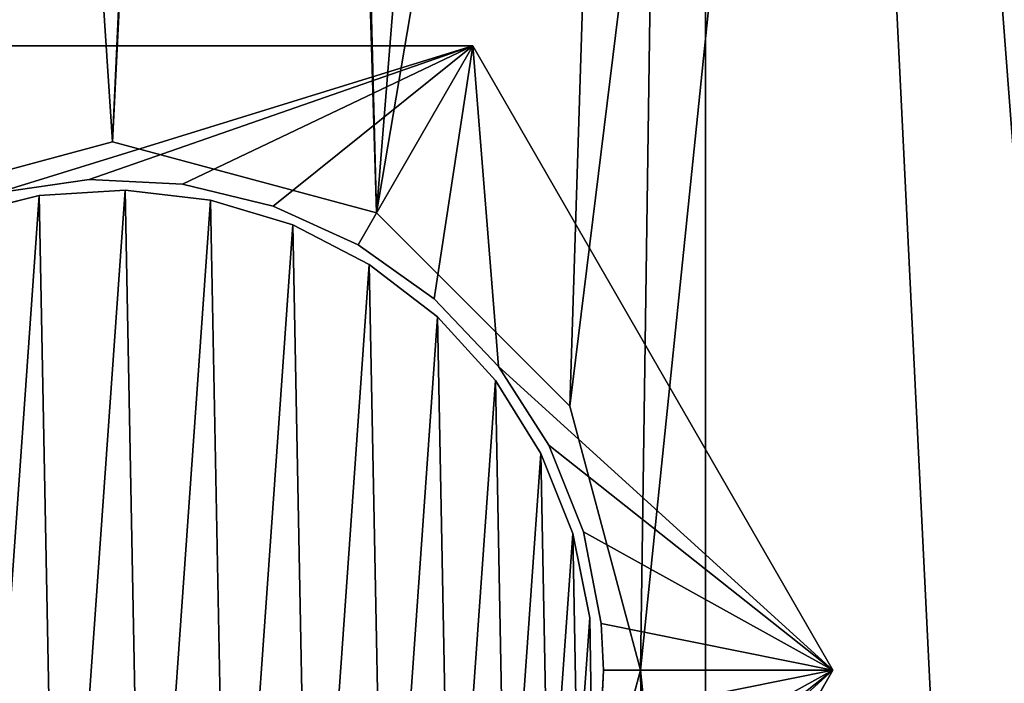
# Model space of a CAD drawing. Extents: x 1 to 151, y 1 to 151.
# Tile 16 of 256: x 10.78 to 21.04, y 75.61 to 82.52. Entities that reach past the tile are written whole.
import ezdxf

# ---------------------------------------------------------------- set-up
doc = ezdxf.new("R2010")
doc.units = 0
doc.header["$LTSCALE"] = 25.4
doc.layers.get('0').update_dxf_attribs({"color": 13, "linetype": 'CONTINUOUS'})

# ---------------------------------------------------------------- blocks, each defined once
blk = doc.blocks.new('MONTERREY-LED-9507_STL_1')
at = {"color": 9}
for p, q in [((15.505, 82.25, 18.5), (8, 82.25, 18.5)), ((8, 82.25, 15.5), (15.505, 82.25, 15.5)), ((15.505, 82.25, 18.5), (8, 82.25, 18.5)), ((8, 82.25, 15.5), (15.505, 82.25, 15.5)), ((19.258, 75.75, 18.5), (15.505, 82.25, 18.5)), ((15.505, 82.25, 15.5), (19.258, 75.75, 15.5)), ((19.258, 75.75, 18.5), (15.505, 82.25, 18.5)), ((15.505, 82.25, 15.5), (19.258, 75.75, 15.5)), ((15.505, 82.25, 15.5), (15.505, 82.25, 18.5)), ((15.505, 82.25, 15.5), (15.505, 82.25, 18.5)), ((10.547, 80.719, 18.5), (11.509, 80.858, 18.5)), ((11.509, 80.858, 15.5), (10.547, 80.719, 15.5)), ((11.509, 80.858, 15.5), (10.547, 80.719, 15.5)), ((10.547, 80.719, 18.5), (11.509, 80.858, 18.5)), ((11.509, 80.858, 18.5), (12.48, 80.811, 18.5)), ((12.48, 80.811, 15.5), (11.509, 80.858, 15.5)), ((11.509, 80.858, 15.5), (11.509, 80.858, 18.5)), ((11.509, 80.858, 15.5), (11.509, 80.858, 18.5)), ((12.48, 80.811, 15.5), (11.509, 80.858, 15.5)), ((11.509, 80.858, 18.5), (12.48, 80.811, 18.5)), ((10.986, 80.691, 19.009), (11.881, 80.748, 19.009)), ((11.881, 80.748, 9.009), (10.986, 80.691, 9.009)), ((10.986, 80.691, 19.009), (11.881, 80.748, 19.009)), ((11.881, 80.748, 9.009), (10.986, 80.691, 9.009)), ((11.881, 80.748, 19.009), (11.881, 80.748, 9.009)), ((11.881, 80.748, 19.009), (12.771, 80.645, 19.009)), ((12.771, 80.645, 9.009), (11.881, 80.748, 9.009)), ((11.881, 80.748, 19.009), (11.881, 80.748, 9.009)), ((11.881, 80.748, 19.009), (12.771, 80.645, 19.009)), ((12.771, 80.645, 9.009), (11.881, 80.748, 9.009)), ((12.48, 80.811, 18.5), (13.425, 80.582, 18.5)), ((13.425, 80.582, 15.5), (12.48, 80.811, 15.5)), ((12.48, 80.811, 15.5), (12.48, 80.811, 18.5)), ((12.48, 80.811, 15.5), (12.48, 80.811, 18.5)), ((13.425, 80.582, 15.5), (12.48, 80.811, 15.5)), ((12.48, 80.811, 18.5), (13.425, 80.582, 18.5)), ((10.116, 80.475, 19.009), (10.986, 80.691, 19.009)), ((10.986, 80.691, 9.009), (10.116, 80.475, 9.009)), ((10.116, 80.475, 19.009), (10.986, 80.691, 19.009)), ((10.986, 80.691, 9.009), (10.116, 80.475, 9.009)), ((10.986, 80.691, 19.009), (10.986, 80.691, 9.009)), ((10.986, 80.691, 19.009), (10.986, 80.691, 9.009)), ((12.771, 80.645, 19.009), (12.771, 80.645, 9.009)), ((12.771, 80.645, 19.009), (13.629, 80.385, 19.009)), ((13.629, 80.385, 9.009), (12.771, 80.645, 9.009)), ((12.771, 80.645, 19.009), (12.771, 80.645, 9.009)), ((12.771, 80.645, 19.009), (13.629, 80.385, 19.009)), ((13.629, 80.385, 9.009), (12.771, 80.645, 9.009)), ((13.425, 80.582, 18.5), (14.309, 80.178, 18.5)), ((14.309, 80.178, 15.5), (13.425, 80.582, 15.5)), ((13.425, 80.582, 15.5), (13.425, 80.582, 18.5)), ((13.425, 80.582, 15.5), (13.425, 80.582, 18.5)), ((14.309, 80.178, 15.5), (13.425, 80.582, 15.5)), ((13.425, 80.582, 18.5), (14.309, 80.178, 18.5)), ((13.629, 80.385, 19.009), (13.629, 80.385, 9.009)), ((13.629, 80.385, 19.009), (14.426, 79.975, 19.009)), ((14.426, 79.975, 9.009), (13.629, 80.385, 9.009)), ((13.629, 80.385, 19.009), (13.629, 80.385, 9.009)), ((13.629, 80.385, 19.009), (14.426, 79.975, 19.009)), ((14.426, 79.975, 9.009), (13.629, 80.385, 9.009)), ((14.309, 80.178, 18.5), (15.101, 79.615, 18.5)), ((15.101, 79.615, 15.5), (14.309, 80.178, 15.5)), ((14.309, 80.178, 15.5), (14.309, 80.178, 18.5)), ((14.309, 80.178, 15.5), (14.309, 80.178, 18.5)), ((15.101, 79.615, 15.5), (14.309, 80.178, 15.5)), ((14.309, 80.178, 18.5), (15.101, 79.615, 18.5)), ((14.426, 79.975, 19.009), (14.426, 79.975, 9.009)), ((14.426, 79.975, 19.009), (15.138, 79.43, 19.009)), ((15.138, 79.43, 9.009), (14.426, 79.975, 9.009)), ((14.426, 79.975, 19.009), (14.426, 79.975, 9.009)), ((14.426, 79.975, 19.009), (15.138, 79.43, 19.009)), ((15.138, 79.43, 9.009), (14.426, 79.975, 9.009)), ((15.101, 79.615, 18.5), (15.772, 78.911, 18.5)), ((15.772, 78.911, 15.5), (15.101, 79.615, 15.5)), ((15.101, 79.615, 15.5), (15.101, 79.615, 18.5)), ((15.101, 79.615, 15.5), (15.101, 79.615, 18.5)), ((15.772, 78.911, 15.5), (15.101, 79.615, 15.5)), ((15.101, 79.615, 18.5), (15.772, 78.911, 18.5)), ((15.138, 79.43, 19.009), (15.138, 79.43, 9.009)), ((15.138, 79.43, 19.009), (15.74, 78.766, 19.009)), ((15.74, 78.766, 9.009), (15.138, 79.43, 9.009)), ((15.138, 79.43, 19.009), (15.138, 79.43, 9.009)), ((15.138, 79.43, 19.009), (15.74, 78.766, 19.009)), ((15.74, 78.766, 9.009), (15.138, 79.43, 9.009)), ((15.772, 78.911, 18.5), (16.298, 78.093, 18.5)), ((16.298, 78.093, 15.5), (15.772, 78.911, 15.5)), ((15.772, 78.911, 15.5), (15.772, 78.911, 18.5)), ((15.772, 78.911, 15.5), (15.772, 78.911, 18.5)), ((16.298, 78.093, 15.5), (15.772, 78.911, 15.5)), ((15.772, 78.911, 18.5), (16.298, 78.093, 18.5)), ((15.74, 78.766, 19.009), (15.74, 78.766, 9.009)), ((15.74, 78.766, 19.009), (16.215, 78.005, 19.009)), ((16.215, 78.005, 9.009), (15.74, 78.766, 9.009)), ((15.74, 78.766, 19.009), (15.74, 78.766, 9.009)), ((15.74, 78.766, 19.009), (16.215, 78.005, 19.009)), ((16.215, 78.005, 9.009), (15.74, 78.766, 9.009)), ((16.298, 78.093, 18.5), (16.659, 77.191, 18.5)), ((16.659, 77.191, 15.5), (16.298, 78.093, 15.5)), ((16.298, 78.093, 15.5), (16.298, 78.093, 18.5)), ((16.298, 78.093, 15.5), (16.298, 78.093, 18.5)), ((16.659, 77.191, 15.5), (16.298, 78.093, 15.5)), ((16.298, 78.093, 18.5), (16.659, 77.191, 18.5)), ((16.215, 78.005, 19.009), (16.215, 78.005, 9.009)), ((16.215, 78.005, 19.009), (16.546, 77.172, 19.009)), ((16.546, 77.172, 9.009), (16.215, 78.005, 9.009)), ((16.215, 78.005, 19.009), (16.215, 78.005, 9.009)), ((16.215, 78.005, 19.009), (16.546, 77.172, 19.009)), ((16.546, 77.172, 9.009), (16.215, 78.005, 9.009)), ((16.546, 77.172, 19.009), (16.546, 77.172, 9.009)), ((16.546, 77.172, 19.009), (16.723, 76.294, 19.009)), ((16.723, 76.294, 9.009), (16.546, 77.172, 9.009)), ((16.546, 77.172, 19.009), (16.546, 77.172, 9.009)), ((16.546, 77.172, 19.009), (16.723, 76.294, 19.009)), ((16.723, 76.294, 9.009), (16.546, 77.172, 9.009)), ((16.659, 77.191, 18.5), (16.843, 76.236, 18.5)), ((16.843, 76.236, 15.5), (16.659, 77.191, 15.5)), ((16.659, 77.191, 15.5), (16.659, 77.191, 18.5)), ((16.659, 77.191, 15.5), (16.659, 77.191, 18.5)), ((16.843, 76.236, 15.5), (16.659, 77.191, 15.5)), ((16.659, 77.191, 18.5), (16.843, 76.236, 18.5)), ((16.723, 76.294, 19.009), (16.723, 76.294, 9.009)), ((16.723, 76.294, 19.009), (16.74, 75.397, 19.009)), ((16.74, 75.397, 9.009), (16.723, 76.294, 9.009)), ((16.723, 76.294, 19.009), (16.723, 76.294, 9.009)), ((16.723, 76.294, 19.009), (16.74, 75.397, 19.009)), ((16.74, 75.397, 9.009), (16.723, 76.294, 9.009)), ((16.843, 76.236, 18.5), (16.866, 75.75, 18.5)), ((16.866, 75.75, 15.5), (16.843, 76.236, 15.5)), ((16.843, 76.236, 15.5), (16.843, 76.236, 18.5)), ((16.843, 76.236, 15.5), (16.843, 76.236, 18.5)), ((16.866, 75.75, 15.5), (16.843, 76.236, 15.5)), ((16.843, 76.236, 18.5), (16.866, 75.75, 18.5)), ((15.505, 69.25, 18.5), (19.258, 75.75, 18.5)), ((19.258, 75.75, 15.5), (15.505, 69.25, 15.5)), ((15.505, 69.25, 18.5), (19.258, 75.75, 18.5)), ((19.258, 75.75, 15.5), (15.505, 69.25, 15.5)), ((16.866, 75.75, 18.5), (16.843, 75.264, 18.5)), ((16.843, 75.264, 15.5), (16.866, 75.75, 15.5)), ((16.843, 75.264, 15.5), (16.866, 75.75, 15.5)), ((16.866, 75.75, 18.5), (16.843, 75.264, 18.5)), ((16.866, 75.75, 15.5), (16.866, 75.75, 18.5)), ((16.866, 75.75, 15.5), (16.866, 75.75, 18.5)), ((19.258, 75.75, 15.5), (19.258, 75.75, 18.5)), ((19.258, 75.75, 15.5), (19.258, 75.75, 18.5))]:
    blk.add_line(p, q, dxfattribs=at)
at = {"color": 250}
for p, q in [((9.002, 80.513, 15.5), (11.752, 81.25, 15.5)), ((11.752, 81.25), (9.002, 80.513)), ((9.002, 80.513, 15.5), (11.752, 81.25, 15.5)), ((11.752, 81.25), (9.002, 80.513)), ((11.752, 81.25, 15.5), (14.502, 80.513, 15.5)), ((14.502, 80.513), (11.752, 81.25)), ((11.752, 81.25, 15.5), (14.502, 80.513, 15.5)), ((11.752, 81.25, 15.5), (11.752, 81.25)), ((14.502, 80.513), (11.752, 81.25)), ((11.752, 81.25, 15.5), (11.752, 81.25)), ((14.502, 80.513, 15.5), (16.516, 78.5, 15.5)), ((16.516, 78.5), (14.502, 80.513)), ((14.502, 80.513, 15.5), (16.516, 78.5, 15.5)), ((14.502, 80.513, 15.5), (14.502, 80.513)), ((16.516, 78.5), (14.502, 80.513)), ((14.502, 80.513, 15.5), (14.502, 80.513)), ((16.516, 78.5, 15.5), (17.252, 75.75, 15.5)), ((17.252, 75.75), (16.516, 78.5)), ((16.516, 78.5, 15.5), (17.252, 75.75, 15.5)), ((16.516, 78.5, 15.5), (16.516, 78.5)), ((17.252, 75.75), (16.516, 78.5)), ((16.516, 78.5, 15.5), (16.516, 78.5)), ((17.252, 75.75, 15.5), (16.516, 73, 15.5)), ((16.516, 73), (17.252, 75.75)), ((17.252, 75.75, 15.5), (16.516, 73, 15.5)), ((16.516, 73), (17.252, 75.75)), ((17.252, 75.75), (17.252, 75.75, 15.5)), ((17.252, 75.75), (17.252, 75.75, 15.5))]:
    blk.add_line(p, q, dxfattribs=at)
mesh = blk.add_polyface(dxfattribs=at)
corners = [(6.252, 75.75), (6.459, 47.049), (2.191, 61.118), (6.989, 73), (13.39, 34.082), (9.002, 70.987), (11.752, 70.25), (14.502, 70.987), (22.717, 22.717), (16.516, 73), (17.252, 75.75), (22.717, 128.783), (34.082, 138.11), (34.082, 13.39), (47.049, 145.041), (47.049, 6.459), (61.118, 149.309), (61.118, 2.191), (75.75, 150.75), (75.75, 0.75), (90.382, 149.309), (90.382, 2.191), (102.249, 131.173), (104.451, 145.041), (102.986, 133.924), (104.999, 135.937), (107.749, 136.674), (117.418, 138.11), (110.499, 135.937), (112.512, 133.924), (113.249, 131.173), (113.249, 20.327), (102.249, 20.327), (104.451, 6.459), (102.986, 17.576), (104.999, 15.563), (107.749, 14.826), (117.418, 13.39), (110.499, 15.563), (112.512, 17.576), (128.783, 128.783), (128.783, 22.717), (138.11, 117.418), (138.11, 34.082), (145.041, 104.451), (145.041, 47.049), (149.309, 90.382), (149.309, 61.118), (150.75, 75.75), (102.986, 128.424), (102.986, 23.076), (104.999, 126.41), (104.999, 25.09), (107.749, 125.674), (107.749, 25.827), (110.499, 126.41), (110.499, 25.09), (112.512, 128.424), (112.512, 23.076), (2.191, 90.382), (0.75, 75.75), (6.459, 104.451), (6.989, 78.5), (13.39, 117.418), (9.002, 80.513), (11.752, 81.25), (14.502, 80.513), (16.516, 78.5)]
mesh.append_faces([[corners[k] for k in face] for face in [(47, 46, 48), (59, 2, 60)]], dxfattribs={"vtx0": -1, "color": 250})
mesh.append_faces([[corners[k] for k in face] for face in [(1, 3, 4), (4, 7, 8), (8, 12, 13), (13, 14, 15), (15, 16, 17), (17, 18, 19), (19, 20, 21), (22, 23, 24), (24, 23, 25), (25, 23, 26), (26, 27, 28), (28, 27, 29), (29, 27, 30), (21, 32, 33), (33, 36, 37), (37, 40, 41), (41, 42, 43), (43, 44, 45), (45, 46, 47), (49, 32, 22), (32, 49, 50), (50, 51, 52), (52, 53, 54), (54, 55, 56), (56, 57, 58), (58, 30, 31), (0, 61, 62), (62, 63, 64), (64, 63, 65), (65, 63, 66), (66, 11, 67), (67, 11, 10)]], dxfattribs={"vtx0": -1, "vtx1": -1, "color": 250})
mesh.append_faces([[corners[k] for k in face] for face in [(8, 10, 11), (21, 20, 22), (30, 27, 31), (32, 21, 22), (37, 31, 27), (2, 61, 0)]], dxfattribs={"vtx0": -1, "vtx1": -1, "vtx2": -1, "color": 250})
mesh.append_faces([[corners[k] for k in face] for face in [(0, 1, 2), (1, 0, 3), (4, 3, 5), (4, 5, 6), (4, 6, 7), (8, 7, 9), (8, 9, 10), (8, 11, 12), (13, 12, 14), (15, 14, 16), (17, 16, 18), (19, 18, 20), (22, 20, 23), (26, 23, 27), (33, 32, 34), (33, 34, 35), (33, 35, 36), (37, 36, 38), (37, 38, 39), (37, 39, 31), (37, 27, 40), (41, 40, 42), (43, 42, 44), (45, 44, 46), (50, 49, 51), (52, 51, 53), (54, 53, 55), (56, 55, 57), (58, 57, 30), (2, 59, 61), (62, 61, 63), (66, 63, 11)]], dxfattribs={"vtx0": -1, "vtx2": -1, "color": 250})
mesh = blk.add_polyface(dxfattribs=at)
corners = [(1.31, 68.418, 15.5), (1.31, 83.082, 15.5), (0.95, 75.75, 15.5), (2.387, 61.157, 15.5), (2.387, 90.343, 15.5), (4.171, 54.037, 15.5), (4.171, 97.463, 15.5), (6.644, 47.125, 15.5), (6.252, 75.75, 15.5), (6.989, 73, 15.5), (9.782, 40.49, 15.5), (9.002, 70.987, 15.5), (11.752, 70.25, 15.5), (13.556, 34.193, 15.5), (14.502, 70.987, 15.5), (17.929, 28.297, 15.5), (16.516, 73, 15.5), (17.252, 75.75, 15.5), (21.55, 75.75, 15.5), (22.858, 128.642, 15.5), (17.929, 123.203, 15.5), (21.916, 82.042, 15.5), (23.011, 88.249, 15.5), (28.297, 133.571, 15.5), (24.819, 94.287, 15.5), (27.315, 100.075, 15.5), (30.467, 105.533, 15.5), (34.193, 137.944, 15.5), (34.23, 110.589, 15.5), (40.49, 141.718, 15.5), (38.556, 115.174, 15.5), (43.384, 119.225, 15.5), (47.125, 144.856, 15.5), (48.65, 122.689, 15.5), (54.037, 147.329, 15.5), (54.282, 125.517, 15.5), (61.157, 149.113, 15.5), (60.205, 127.673, 15.5), (66.338, 129.127, 15.5), (68.418, 150.19, 15.5), (72.599, 129.858, 15.5), (75.75, 150.55, 15.5), (78.901, 129.858, 15.5), (83.082, 150.19, 15.5), (85.162, 129.127, 15.5), (90.343, 149.113, 15.5), (91.295, 127.673, 15.5), (97.463, 147.329, 15.5), (97.218, 125.517, 15.5), (102.85, 122.689, 15.5), (102.249, 131.173, 15.5), (102.986, 128.424, 15.5), (108.116, 119.225, 15.5), (104.999, 126.41, 15.5), (107.749, 125.674, 15.5), (110.499, 126.41, 15.5), (112.944, 115.174, 15.5), (112.512, 128.424, 15.5), (113.249, 131.173, 15.5), (117.27, 110.589, 15.5), (104.375, 6.644, 15.5), (102.249, 20.327, 15.5), (97.463, 4.171, 15.5), (102.986, 17.576, 15.5), (104.999, 15.563, 15.5), (111.01, 9.782, 15.5), (107.749, 14.826, 15.5), (110.499, 15.563, 15.5), (112.512, 17.576, 15.5), (117.307, 13.556, 15.5), (113.249, 20.327, 15.5), (117.27, 40.911, 15.5), (121.033, 45.967, 15.5), (123.203, 17.929, 15.5), (124.185, 51.425, 15.5), (128.642, 22.858, 15.5), (126.681, 57.213, 15.5), (128.489, 63.251, 15.5), (129.584, 69.458, 15.5), (133.571, 28.297, 15.5), (129.95, 75.75, 15.5), (104.375, 144.856, 15.5), (102.986, 133.924, 15.5), (104.999, 135.937, 15.5), (111.01, 141.718, 15.5), (107.749, 136.674, 15.5), (110.499, 135.937, 15.5), (112.512, 133.924, 15.5), (117.307, 137.944, 15.5), (121.033, 105.533, 15.5), (123.203, 133.571, 15.5), (124.185, 100.075, 15.5), (128.642, 128.642, 15.5), (126.681, 94.287, 15.5), (128.489, 88.249, 15.5), (129.584, 82.042, 15.5), (133.571, 123.203, 15.5), (137.944, 34.193, 15.5), (137.944, 117.307, 15.5), (141.718, 40.49, 15.5), (141.718, 111.01, 15.5), (144.856, 47.125, 15.5), (144.856, 104.375, 15.5), (147.329, 54.037, 15.5), (147.329, 97.463, 15.5), (149.113, 61.157, 15.5), (149.113, 90.343, 15.5), (150.19, 68.418, 15.5), (150.19, 83.082, 15.5), (150.55, 75.75, 15.5), (6.644, 104.375, 15.5), (6.989, 78.5, 15.5), (9.782, 111.01, 15.5), (9.002, 80.513, 15.5), (11.752, 81.25, 15.5), (13.556, 117.307, 15.5), (14.502, 80.513, 15.5), (16.516, 78.5, 15.5), (22.858, 22.858, 15.5), (21.916, 69.458, 15.5), (23.011, 63.251, 15.5), (28.297, 17.929, 15.5), (24.819, 57.213, 15.5), (27.315, 51.425, 15.5), (30.467, 45.967, 15.5), (34.193, 13.556, 15.5), (34.23, 40.911, 15.5), (40.49, 9.782, 15.5), (38.556, 36.326, 15.5), (43.384, 32.275, 15.5), (47.125, 6.644, 15.5), (48.65, 28.811, 15.5), (54.037, 4.171, 15.5), (54.282, 25.983, 15.5), (61.157, 2.387, 15.5), (60.205, 23.827, 15.5), (66.338, 22.373, 15.5), (68.418, 1.31, 15.5), (72.599, 21.642, 15.5), (75.75, 0.95, 15.5), (78.901, 21.642, 15.5), (83.082, 1.31, 15.5), (85.162, 22.373, 15.5), (90.343, 2.387, 15.5), (91.295, 23.827, 15.5), (97.218, 25.983, 15.5), (102.85, 28.811, 15.5), (102.986, 23.076, 15.5), (108.116, 32.275, 15.5), (104.999, 25.09, 15.5), (107.749, 25.827, 15.5), (110.499, 25.09, 15.5), (112.944, 36.326, 15.5), (112.512, 23.076, 15.5)]
mesh.append_faces([[corners[k] for k in face] for face in [(0, 1, 2), (108, 107, 109)]], dxfattribs={"vtx0": -1, "color": 250})
mesh.append_faces([[corners[k] for k in face] for face in [(1, 3, 4), (4, 5, 6), (8, 7, 9), (9, 10, 11), (11, 10, 12), (12, 13, 14), (14, 15, 16), (16, 15, 17), (19, 22, 23), (23, 26, 27), (27, 28, 29), (29, 31, 32), (32, 33, 34), (34, 35, 36), (36, 38, 39), (39, 40, 41), (41, 42, 43), (43, 44, 45), (45, 46, 47), (50, 49, 51), (51, 52, 53), (53, 52, 54), (54, 52, 55), (55, 56, 57), (57, 56, 58), (60, 61, 62), (61, 60, 63), (63, 60, 64), (64, 65, 66), (66, 65, 67), (67, 65, 68), (68, 69, 70), (71, 69, 72), (72, 73, 74), (74, 75, 76), (76, 75, 77), (77, 75, 78), (78, 79, 80), (81, 83, 84), (84, 87, 88), (88, 89, 90), (90, 91, 92), (92, 95, 96), (96, 97, 98), (98, 99, 100), (100, 101, 102), (102, 103, 104), (104, 105, 106), (106, 107, 108), (110, 111, 112), (112, 114, 115), (115, 116, 20), (18, 118, 119), (119, 118, 120), (120, 121, 122), (122, 121, 123), (123, 121, 124), (124, 125, 126), (126, 127, 128), (128, 127, 129), (129, 130, 131), (131, 132, 133), (133, 134, 135), (135, 134, 136), (136, 137, 138), (138, 139, 140), (140, 141, 142), (142, 143, 144), (144, 62, 145), (145, 62, 146), (146, 147, 148), (148, 151, 152), (152, 70, 71)]], dxfattribs={"vtx0": -1, "vtx1": -1, "color": 250})
mesh.append_faces([[corners[k] for k in face] for face in [(6, 7, 8), (47, 49, 50), (70, 69, 71), (88, 58, 59), (96, 80, 79), (20, 17, 15), (20, 118, 18), (146, 62, 61)]], dxfattribs={"vtx0": -1, "vtx1": -1, "vtx2": -1, "color": 250})
mesh.append_faces([[corners[k] for k in face] for face in [(1, 0, 3), (4, 3, 5), (6, 5, 7), (9, 7, 10), (12, 10, 13), (14, 13, 15), (18, 19, 20), (19, 18, 21), (19, 21, 22), (23, 22, 24), (23, 24, 25), (23, 25, 26), (27, 26, 28), (29, 28, 30), (29, 30, 31), (32, 31, 33), (34, 33, 35), (36, 35, 37), (36, 37, 38), (39, 38, 40), (41, 40, 42), (43, 42, 44), (45, 44, 46), (47, 46, 48), (47, 48, 49), (51, 49, 52), (55, 52, 56), (58, 56, 59), (64, 60, 65), (68, 65, 69), (72, 69, 73), (74, 73, 75), (78, 75, 79), (50, 81, 47), (81, 50, 82), (81, 82, 83), (84, 83, 85), (84, 85, 86), (84, 86, 87), (88, 87, 58), (88, 59, 89), (90, 89, 91), (92, 91, 93), (92, 93, 94), (92, 94, 95), (96, 95, 80), (96, 79, 97), (98, 97, 99), (100, 99, 101), (102, 101, 103), (104, 103, 105), (106, 105, 107), (8, 110, 6), (110, 8, 111), (112, 111, 113), (112, 113, 114), (115, 114, 116), (20, 116, 117), (20, 117, 17), (20, 15, 118), (120, 118, 121), (124, 121, 125), (126, 125, 127), (129, 127, 130), (131, 130, 132), (133, 132, 134), (136, 134, 137), (138, 137, 139), (140, 139, 141), (142, 141, 143), (144, 143, 62), (146, 61, 147), (148, 147, 149), (148, 149, 150), (148, 150, 151), (152, 151, 153), (152, 153, 70)]], dxfattribs={"vtx0": -1, "vtx2": -1, "color": 250})
at = {"color": 9}
mesh = blk.add_polyface(dxfattribs=at)
corners = [(4.247, 75.75, 18.5), (6.731, 74.782, 18.5), (6.639, 75.75, 18.5), (8, 69.25, 18.5), (7.005, 73.85, 18.5), (7.451, 72.985, 18.5), (8.052, 72.221, 18.5), (8.786, 71.585, 18.5), (9.628, 71.099, 18.5), (10.547, 70.781, 18.5), (15.505, 69.25, 18.5), (11.509, 70.642, 18.5), (12.48, 70.689, 18.5), (13.425, 70.918, 18.5), (14.309, 71.322, 18.5), (15.101, 71.885, 18.5), (15.772, 72.589, 18.5), (19.258, 75.75, 18.5), (16.298, 73.407, 18.5), (16.659, 74.309, 18.5), (16.843, 75.264, 18.5), (16.866, 75.75, 18.5), (6.731, 76.718, 18.5), (8, 82.25, 18.5), (7.005, 77.65, 18.5), (7.451, 78.515, 18.5), (8.052, 79.279, 18.5), (8.786, 79.915, 18.5), (9.628, 80.401, 18.5), (10.547, 80.719, 18.5), (15.505, 82.25, 18.5), (11.509, 80.858, 18.5), (12.48, 80.811, 18.5), (13.425, 80.582, 18.5), (14.309, 80.178, 18.5), (15.101, 79.615, 18.5), (15.772, 78.911, 18.5), (16.298, 78.093, 18.5), (16.659, 77.191, 18.5), (16.843, 76.236, 18.5)]
mesh.append_faces([[corners[k] for k in face] for face in [(1, 3, 4), (4, 3, 5), (5, 3, 6), (6, 3, 7), (7, 3, 8), (8, 3, 9), (9, 10, 11), (11, 10, 12), (12, 10, 13), (13, 10, 14), (14, 10, 15), (15, 10, 16), (16, 17, 18), (18, 17, 19), (19, 17, 20), (20, 17, 21), (0, 22, 23), (22, 0, 2), (23, 29, 30), (30, 36, 17)]], dxfattribs={"vtx0": -1, "vtx1": -1, "color": 9})
mesh.append_faces([[corners[k] for k in face] for face in [(0, 1, 2), (1, 0, 3), (9, 3, 10), (16, 10, 17), (23, 22, 24), (23, 24, 25), (23, 25, 26), (23, 26, 27), (23, 27, 28), (23, 28, 29), (30, 29, 31), (30, 31, 32), (30, 32, 33), (30, 33, 34), (30, 34, 35), (30, 35, 36), (17, 36, 37), (17, 37, 38), (17, 38, 39), (17, 39, 21)]], dxfattribs={"vtx0": -1, "vtx2": -1, "color": 9})
mesh = blk.add_polyface(dxfattribs=at)
corners = [(4.247, 75.75, 15.5), (6.731, 76.718, 15.5), (6.639, 75.75, 15.5), (8, 82.25, 15.5), (7.005, 77.65, 15.5), (7.451, 78.515, 15.5), (8.052, 79.279, 15.5), (8.786, 79.915, 15.5), (9.628, 80.401, 15.5), (10.547, 80.719, 15.5), (15.505, 82.25, 15.5), (11.509, 80.858, 15.5), (12.48, 80.811, 15.5), (13.425, 80.582, 15.5), (14.309, 80.178, 15.5), (15.101, 79.615, 15.5), (15.772, 78.911, 15.5), (19.258, 75.75, 15.5), (16.298, 78.093, 15.5), (16.659, 77.191, 15.5), (16.843, 76.236, 15.5), (16.866, 75.75, 15.5), (6.731, 74.782, 15.5), (8, 69.25, 15.5), (7.005, 73.85, 15.5), (7.451, 72.985, 15.5), (8.052, 72.221, 15.5), (8.786, 71.585, 15.5), (9.628, 71.099, 15.5), (10.547, 70.781, 15.5), (15.505, 69.25, 15.5), (11.509, 70.642, 15.5), (12.48, 70.689, 15.5), (13.425, 70.918, 15.5), (14.309, 71.322, 15.5), (15.101, 71.885, 15.5), (15.772, 72.589, 15.5), (16.298, 73.407, 15.5), (16.659, 74.309, 15.5), (16.843, 75.264, 15.5)]
mesh.append_faces([[corners[k] for k in face] for face in [(1, 3, 4), (4, 3, 5), (5, 3, 6), (6, 3, 7), (7, 3, 8), (8, 3, 9), (9, 10, 11), (11, 10, 12), (12, 10, 13), (13, 10, 14), (14, 10, 15), (15, 10, 16), (16, 17, 18), (18, 17, 19), (19, 17, 20), (20, 17, 21), (0, 22, 23), (22, 0, 2), (23, 29, 30), (30, 36, 17)]], dxfattribs={"vtx0": -1, "vtx1": -1, "color": 9})
mesh.append_faces([[corners[k] for k in face] for face in [(0, 1, 2), (1, 0, 3), (9, 3, 10), (16, 10, 17), (23, 22, 24), (23, 24, 25), (23, 25, 26), (23, 26, 27), (23, 27, 28), (23, 28, 29), (30, 29, 31), (30, 31, 32), (30, 32, 33), (30, 33, 34), (30, 34, 35), (30, 35, 36), (17, 36, 37), (17, 37, 38), (17, 38, 39), (17, 39, 21)]], dxfattribs={"vtx0": -1, "vtx2": -1, "color": 9})
mesh = blk.add_polyface(dxfattribs=at)
corners = [(8, 82.25, 18.5), (15.505, 82.25, 15.5), (8, 82.25, 15.5), (15.505, 82.25, 18.5)]
mesh.append_faces([[corners[k] for k in face] for face in [(0, 1, 2), (1, 0, 3)]], dxfattribs={"vtx0": -1, "color": 9})
mesh = blk.add_polyface(dxfattribs=at)
corners = [(15.505, 82.25, 15.5), (19.258, 75.75, 18.5), (19.258, 75.75, 15.5), (15.505, 82.25, 18.5)]
mesh.append_faces([[corners[k] for k in face] for face in [(0, 1, 2), (1, 0, 3)]], dxfattribs={"vtx0": -1, "color": 9})
at = {"color": 250}
mesh = blk.add_polyface(dxfattribs=at)
corners = [(11.752, 81.25, 15.5), (9.002, 80.513), (11.752, 81.25), (9.002, 80.513, 15.5)]
mesh.append_faces([[corners[k] for k in face] for face in [(0, 1, 2), (1, 0, 3)]], dxfattribs={"vtx0": -1, "color": 250})
mesh = blk.add_polyface(dxfattribs=at)
corners = [(14.502, 80.513, 15.5), (11.752, 81.25), (14.502, 80.513), (11.752, 81.25, 15.5)]
mesh.append_faces([[corners[k] for k in face] for face in [(0, 1, 2), (1, 0, 3)]], dxfattribs={"vtx0": -1, "color": 250})
at = {"color": 9}
mesh = blk.add_polyface(dxfattribs=at)
corners = [(11.509, 80.858, 18.5), (10.547, 80.719, 15.5), (11.509, 80.858, 15.5), (10.547, 80.719, 18.5)]
mesh.append_faces([[corners[k] for k in face] for face in [(0, 1, 2), (1, 0, 3)]], dxfattribs={"vtx0": -1, "color": 9})
mesh = blk.add_polyface(dxfattribs=at)
corners = [(12.48, 80.811, 18.5), (11.509, 80.858, 15.5), (12.48, 80.811, 15.5), (11.509, 80.858, 18.5)]
mesh.append_faces([[corners[k] for k in face] for face in [(0, 1, 2), (1, 0, 3)]], dxfattribs={"vtx0": -1, "color": 9})
mesh = blk.add_polyface(dxfattribs=at)
corners = [(6.851, 74.763, 19.009), (6.817, 76.548, 19.009), (6.753, 75.654, 19.009), (7.038, 77.417, 19.009), (7.106, 73.904, 19.009), (7.412, 78.232, 19.009), (7.51, 73.104, 19.009), (7.925, 78.967, 19.009), (8.051, 72.389, 19.009), (8.561, 79.599, 19.009), (8.711, 71.782, 19.009), (9.299, 80.107, 19.009), (9.468, 71.302, 19.009), (9.699, 80.309, 19.009), (10.299, 70.966, 19.009), (10.116, 80.475, 19.009), (10.986, 80.691, 19.009), (11.177, 70.783, 19.009), (11.881, 80.748, 19.009), (12.073, 70.76, 19.009), (12.771, 80.645, 19.009), (12.958, 70.898, 19.009), (13.629, 80.385, 19.009), (13.805, 71.191, 19.009), (14.426, 79.975, 19.009), (14.587, 71.631, 19.009), (15.138, 79.43, 19.009), (15.277, 72.203, 19.009), (15.74, 78.766, 19.009), (15.853, 72.889, 19.009), (16.215, 78.005, 19.009), (16.298, 73.667, 19.009), (16.546, 77.172, 19.009), (16.597, 74.513, 19.009), (16.723, 76.294, 19.009), (16.74, 75.397, 19.009)]
mesh.append_faces([[corners[k] for k in face] for face in [(0, 1, 2), (34, 33, 35)]], dxfattribs={"vtx0": -1, "color": 9})
mesh.append_faces([[corners[k] for k in face] for face in [(1, 0, 3), (3, 4, 5), (5, 6, 7), (7, 8, 9), (9, 10, 11), (11, 12, 13), (13, 14, 15), (15, 14, 16), (16, 17, 18), (18, 19, 20), (20, 21, 22), (22, 23, 24), (24, 25, 26), (26, 27, 28), (28, 29, 30), (30, 31, 32), (32, 33, 34)]], dxfattribs={"vtx0": -1, "vtx1": -1, "color": 9})
mesh.append_faces([[corners[k] for k in face] for face in [(3, 0, 4), (5, 4, 6), (7, 6, 8), (9, 8, 10), (11, 10, 12), (13, 12, 14), (16, 14, 17), (18, 17, 19), (20, 19, 21), (22, 21, 23), (24, 23, 25), (26, 25, 27), (28, 27, 29), (30, 29, 31), (32, 31, 33)]], dxfattribs={"vtx0": -1, "vtx2": -1, "color": 9})
mesh = blk.add_polyface(dxfattribs=at)
corners = [(6.817, 76.548, 9.009), (6.851, 74.763, 9.009), (6.753, 75.654, 9.009), (7.038, 77.417, 9.009), (7.106, 73.904, 9.009), (7.412, 78.232, 9.009), (7.51, 73.104, 9.009), (7.925, 78.967, 9.009), (8.051, 72.389, 9.009), (8.561, 79.599, 9.009), (8.711, 71.782, 9.009), (9.299, 80.107, 9.009), (9.468, 71.302, 9.009), (9.699, 80.309, 9.009), (10.299, 70.966, 9.009), (10.116, 80.475, 9.009), (10.986, 80.691, 9.009), (11.177, 70.783, 9.009), (11.881, 80.748, 9.009), (12.073, 70.76, 9.009), (12.771, 80.645, 9.009), (12.958, 70.898, 9.009), (13.629, 80.385, 9.009), (13.805, 71.191, 9.009), (14.426, 79.975, 9.009), (14.587, 71.631, 9.009), (15.138, 79.43, 9.009), (15.277, 72.203, 9.009), (15.74, 78.766, 9.009), (15.853, 72.889, 9.009), (16.215, 78.005, 9.009), (16.298, 73.667, 9.009), (16.546, 77.172, 9.009), (16.597, 74.513, 9.009), (16.723, 76.294, 9.009), (16.74, 75.397, 9.009)]
mesh.append_faces([[corners[k] for k in face] for face in [(0, 1, 2), (33, 34, 35)]], dxfattribs={"vtx0": -1, "color": 9})
mesh.append_faces([[corners[k] for k in face] for face in [(1, 3, 4), (4, 5, 6), (6, 7, 8), (8, 9, 10), (10, 11, 12), (12, 13, 14), (14, 16, 17), (17, 18, 19), (19, 20, 21), (21, 22, 23), (23, 24, 25), (25, 26, 27), (27, 28, 29), (29, 30, 31), (31, 32, 33)]], dxfattribs={"vtx0": -1, "vtx1": -1, "color": 9})
mesh.append_faces([[corners[k] for k in face] for face in [(1, 0, 3), (4, 3, 5), (6, 5, 7), (8, 7, 9), (10, 9, 11), (12, 11, 13), (14, 13, 15), (14, 15, 16), (17, 16, 18), (19, 18, 20), (21, 20, 22), (23, 22, 24), (25, 24, 26), (27, 26, 28), (29, 28, 30), (31, 30, 32), (33, 32, 34)]], dxfattribs={"vtx0": -1, "vtx2": -1, "color": 9})
mesh = blk.add_polyface(dxfattribs=at)
corners = [(10.986, 80.691, 19.009), (11.881, 80.748, 9.009), (10.986, 80.691, 9.009), (11.881, 80.748, 19.009)]
mesh.append_faces([[corners[k] for k in face] for face in [(0, 1, 2), (1, 0, 3)]], dxfattribs={"vtx0": -1, "color": 9})
mesh = blk.add_polyface(dxfattribs=at)
corners = [(11.881, 80.748, 19.009), (12.771, 80.645, 9.009), (11.881, 80.748, 9.009), (12.771, 80.645, 19.009)]
mesh.append_faces([[corners[k] for k in face] for face in [(0, 1, 2), (1, 0, 3)]], dxfattribs={"vtx0": -1, "color": 9})
mesh = blk.add_polyface(dxfattribs=at)
corners = [(13.425, 80.582, 18.5), (12.48, 80.811, 15.5), (13.425, 80.582, 15.5), (12.48, 80.811, 18.5)]
mesh.append_faces([[corners[k] for k in face] for face in [(0, 1, 2), (1, 0, 3)]], dxfattribs={"vtx0": -1, "color": 9})
mesh = blk.add_polyface(dxfattribs=at)
corners = [(10.116, 80.475, 19.009), (10.986, 80.691, 9.009), (10.116, 80.475, 9.009), (10.986, 80.691, 19.009)]
mesh.append_faces([[corners[k] for k in face] for face in [(0, 1, 2), (1, 0, 3)]], dxfattribs={"vtx0": -1, "color": 9})
mesh = blk.add_polyface(dxfattribs=at)
corners = [(12.771, 80.645, 19.009), (13.629, 80.385, 9.009), (12.771, 80.645, 9.009), (13.629, 80.385, 19.009)]
mesh.append_faces([[corners[k] for k in face] for face in [(0, 1, 2), (1, 0, 3)]], dxfattribs={"vtx0": -1, "color": 9})
mesh = blk.add_polyface(dxfattribs=at)
corners = [(14.309, 80.178, 18.5), (13.425, 80.582, 15.5), (14.309, 80.178, 15.5), (13.425, 80.582, 18.5)]
mesh.append_faces([[corners[k] for k in face] for face in [(0, 1, 2), (1, 0, 3)]], dxfattribs={"vtx0": -1, "color": 9})
at = {"color": 250}
mesh = blk.add_polyface(dxfattribs=at)
corners = [(16.516, 78.5, 15.5), (14.502, 80.513), (16.516, 78.5), (14.502, 80.513, 15.5)]
mesh.append_faces([[corners[k] for k in face] for face in [(0, 1, 2), (1, 0, 3)]], dxfattribs={"vtx0": -1, "color": 250})
at = {"color": 9}
mesh = blk.add_polyface(dxfattribs=at)
corners = [(13.629, 80.385, 19.009), (14.426, 79.975, 9.009), (13.629, 80.385, 9.009), (14.426, 79.975, 19.009)]
mesh.append_faces([[corners[k] for k in face] for face in [(0, 1, 2), (1, 0, 3)]], dxfattribs={"vtx0": -1, "color": 9})
mesh = blk.add_polyface(dxfattribs=at)
corners = [(15.101, 79.615, 18.5), (14.309, 80.178, 15.5), (15.101, 79.615, 15.5), (14.309, 80.178, 18.5)]
mesh.append_faces([[corners[k] for k in face] for face in [(0, 1, 2), (1, 0, 3)]], dxfattribs={"vtx0": -1, "color": 9})
mesh = blk.add_polyface(dxfattribs=at)
corners = [(14.426, 79.975, 19.009), (15.138, 79.43, 9.009), (14.426, 79.975, 9.009), (15.138, 79.43, 19.009)]
mesh.append_faces([[corners[k] for k in face] for face in [(0, 1, 2), (1, 0, 3)]], dxfattribs={"vtx0": -1, "color": 9})
mesh = blk.add_polyface(dxfattribs=at)
corners = [(15.101, 79.615, 18.5), (15.772, 78.911, 15.5), (15.772, 78.911, 18.5), (15.101, 79.615, 15.5)]
mesh.append_faces([[corners[k] for k in face] for face in [(0, 1, 2), (1, 0, 3)]], dxfattribs={"vtx0": -1, "color": 9})
mesh = blk.add_polyface(dxfattribs=at)
corners = [(15.138, 79.43, 9.009), (15.74, 78.766, 19.009), (15.74, 78.766, 9.009), (15.138, 79.43, 19.009)]
mesh.append_faces([[corners[k] for k in face] for face in [(0, 1, 2), (1, 0, 3)]], dxfattribs={"vtx0": -1, "color": 9})
mesh = blk.add_polyface(dxfattribs=at)
corners = [(15.772, 78.911, 18.5), (16.298, 78.093, 15.5), (16.298, 78.093, 18.5), (15.772, 78.911, 15.5)]
mesh.append_faces([[corners[k] for k in face] for face in [(0, 1, 2), (1, 0, 3)]], dxfattribs={"vtx0": -1, "color": 9})
mesh = blk.add_polyface(dxfattribs=at)
corners = [(15.74, 78.766, 9.009), (16.215, 78.005, 19.009), (16.215, 78.005, 9.009), (15.74, 78.766, 19.009)]
mesh.append_faces([[corners[k] for k in face] for face in [(0, 1, 2), (1, 0, 3)]], dxfattribs={"vtx0": -1, "color": 9})
at = {"color": 250}
mesh = blk.add_polyface(dxfattribs=at)
corners = [(16.516, 78.5, 15.5), (17.252, 75.75), (17.252, 75.75, 15.5), (16.516, 78.5)]
mesh.append_faces([[corners[k] for k in face] for face in [(0, 1, 2), (1, 0, 3)]], dxfattribs={"vtx0": -1, "color": 250})
at = {"color": 9}
mesh = blk.add_polyface(dxfattribs=at)
corners = [(16.298, 78.093, 18.5), (16.659, 77.191, 15.5), (16.659, 77.191, 18.5), (16.298, 78.093, 15.5)]
mesh.append_faces([[corners[k] for k in face] for face in [(0, 1, 2), (1, 0, 3)]], dxfattribs={"vtx0": -1, "color": 9})
mesh = blk.add_polyface(dxfattribs=at)
corners = [(16.215, 78.005, 9.009), (16.546, 77.172, 19.009), (16.546, 77.172, 9.009), (16.215, 78.005, 19.009)]
mesh.append_faces([[corners[k] for k in face] for face in [(0, 1, 2), (1, 0, 3)]], dxfattribs={"vtx0": -1, "color": 9})
mesh = blk.add_polyface(dxfattribs=at)
corners = [(16.546, 77.172, 9.009), (16.723, 76.294, 19.009), (16.723, 76.294, 9.009), (16.546, 77.172, 19.009)]
mesh.append_faces([[corners[k] for k in face] for face in [(0, 1, 2), (1, 0, 3)]], dxfattribs={"vtx0": -1, "color": 9})
mesh = blk.add_polyface(dxfattribs=at)
corners = [(16.659, 77.191, 18.5), (16.843, 76.236, 15.5), (16.843, 76.236, 18.5), (16.659, 77.191, 15.5)]
mesh.append_faces([[corners[k] for k in face] for face in [(0, 1, 2), (1, 0, 3)]], dxfattribs={"vtx0": -1, "color": 9})
mesh = blk.add_polyface(dxfattribs=at)
corners = [(16.723, 76.294, 9.009), (16.74, 75.397, 19.009), (16.74, 75.397, 9.009), (16.723, 76.294, 19.009)]
mesh.append_faces([[corners[k] for k in face] for face in [(0, 1, 2), (1, 0, 3)]], dxfattribs={"vtx0": -1, "color": 9})
mesh = blk.add_polyface(dxfattribs=at)
corners = [(16.843, 76.236, 18.5), (16.866, 75.75, 15.5), (16.866, 75.75, 18.5), (16.843, 76.236, 15.5)]
mesh.append_faces([[corners[k] for k in face] for face in [(0, 1, 2), (1, 0, 3)]], dxfattribs={"vtx0": -1, "color": 9})
mesh = blk.add_polyface(dxfattribs=at)
corners = [(19.258, 75.75, 15.5), (15.505, 69.25, 18.5), (15.505, 69.25, 15.5), (19.258, 75.75, 18.5)]
mesh.append_faces([[corners[k] for k in face] for face in [(0, 1, 2), (1, 0, 3)]], dxfattribs={"vtx0": -1, "color": 9})
at = {"color": 250}
mesh = blk.add_polyface(dxfattribs=at)
corners = [(17.252, 75.75, 15.5), (16.516, 73), (16.516, 73, 15.5), (17.252, 75.75)]
mesh.append_faces([[corners[k] for k in face] for face in [(0, 1, 2), (1, 0, 3)]], dxfattribs={"vtx0": -1, "color": 250})
at = {"color": 9}
mesh = blk.add_polyface(dxfattribs=at)
corners = [(16.866, 75.75, 18.5), (16.843, 75.264, 15.5), (16.843, 75.264, 18.5), (16.866, 75.75, 15.5)]
mesh.append_faces([[corners[k] for k in face] for face in [(0, 1, 2), (1, 0, 3)]], dxfattribs={"vtx0": -1, "color": 9})

msp = doc.modelspace()

# ---------------------------------------------------------------- block references
at = {"color": 0}
msp.add_blockref('MONTERREY-LED-9507_STL_1', (0, 0), dxfattribs=at)

doc.saveas('drawing.dxf')
